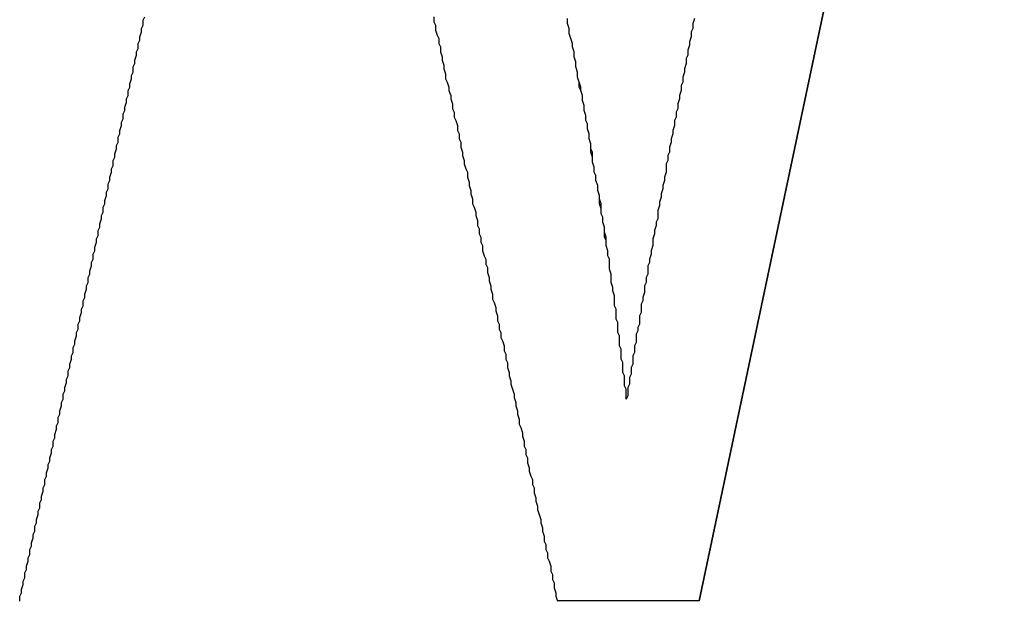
# Model space of a CAD drawing. Extents: x 7.6 to 27.1, y 2.7 to 20.5.
# Tile 52 of 136: x 15.3752 to 15.4341, y 16.102 to 16.1368. Entities that reach past the tile are written whole.
import ezdxf

# ---------------------------------------------------------------- set-up
doc = ezdxf.new("R2010")
doc.units = 0
doc.layers.get('0').update_dxf_attribs({"linetype": 'CONTINUOUS'})

msp = doc.modelspace()

# ---------------------------------------------------------------- linework, layer by layer
at = {"color": 7, "linetype": 'CONTINUOUS'}
for p, q in [((15.415882, 16.102022), (15.434139, 16.188636)), ((15.434143, 16.188636), (15.415886, 16.102022)), ((15.411522, 16.114127), (15.411526, 16.114127)), ((15.415886, 16.102022), (15.407398, 16.102022))]:
    msp.add_line(p, q, dxfattribs=at)
at = {"color": 7}
for points in [[(15.3752, 16.102, 0), (15.3752, 16.1023, 0), (15.3753, 16.1025, 0), (15.3753, 16.1027, 0), (15.3754, 16.103, 0), (15.3754, 16.1032, 0), (15.3755, 16.1034, 0), (15.3755, 16.1037, 0), (15.3756, 16.1039, 0), (15.3756, 16.1041, 0), (15.3757, 16.1044, 0), (15.3757, 16.1046, 0), (15.3758, 16.1048, 0), (15.3758, 16.1051, 0), (15.3759, 16.1053, 0), (15.3759, 16.1055, 0), (15.376, 16.1058, 0), (15.376, 16.106, 0), (15.3761, 16.1062, 0), (15.3761, 16.1065, 0), (15.3762, 16.1067, 0), (15.3762, 16.1069, 0), (15.3763, 16.1072, 0), (15.3763, 16.1074, 0), (15.3764, 16.1076, 0), (15.3764, 16.1079, 0), (15.3765, 16.1081, 0), (15.3765, 16.1083, 0), (15.3766, 16.1086, 0), (15.3766, 16.1088, 0), (15.3767, 16.109, 0), (15.3767, 16.1093, 0), (15.3768, 16.1095, 0), (15.3768, 16.1097, 0), (15.3769, 16.11, 0), (15.3769, 16.1102, 0), (15.377, 16.1104, 0), (15.377, 16.1106, 0), (15.3771, 16.1109, 0), (15.3771, 16.1111, 0), (15.3772, 16.1113, 0), (15.3772, 16.1116, 0), (15.3773, 16.1118, 0), (15.3773, 16.112, 0), (15.3774, 16.1123, 0), (15.3774, 16.1125, 0), (15.3775, 16.1127, 0), (15.3775, 16.113, 0), (15.3776, 16.1132, 0), (15.3776, 16.1134, 0), (15.3777, 16.1137, 0), (15.3777, 16.1139, 0), (15.3778, 16.1141, 0), (15.3778, 16.1144, 0), (15.3779, 16.1146, 0), (15.3779, 16.1148, 0), (15.378, 16.1151, 0), (15.378, 16.1153, 0), (15.3781, 16.1155, 0), (15.3781, 16.1158, 0), (15.3782, 16.116, 0), (15.3782, 16.1162, 0), (15.3783, 16.1165, 0), (15.3783, 16.1167, 0), (15.3784, 16.1169, 0), (15.3784, 16.1172, 0), (15.3785, 16.1174, 0), (15.3785, 16.1176, 0), (15.3786, 16.1179, 0), (15.3786, 16.1181, 0), (15.3787, 16.1183, 0), (15.3787, 16.1186, 0), (15.3788, 16.1188, 0), (15.3788, 16.119, 0), (15.3789, 16.1193, 0), (15.3789, 16.1195, 0), (15.379, 16.1197, 0), (15.379, 16.12, 0), (15.3791, 16.1202, 0), (15.3791, 16.1204, 0), (15.3792, 16.1207, 0), (15.3792, 16.1209, 0), (15.3793, 16.1211, 0), (15.3793, 16.1214, 0), (15.3794, 16.1216, 0), (15.3794, 16.1218, 0), (15.3795, 16.1221, 0), (15.3795, 16.1223, 0), (15.3796, 16.1225, 0), (15.3796, 16.1228, 0), (15.3797, 16.123, 0), (15.3797, 16.1232, 0), (15.3798, 16.1235, 0), (15.3798, 16.1237, 0), (15.3799, 16.1239, 0), (15.3799, 16.1242, 0), (15.38, 16.1244, 0), (15.38, 16.1246, 0), (15.3801, 16.1249, 0), (15.3801, 16.1251, 0), (15.3802, 16.1253, 0), (15.3802, 16.1256, 0), (15.3803, 16.1258, 0), (15.3803, 16.126, 0), (15.3804, 16.1263, 0), (15.3804, 16.1265, 0), (15.3805, 16.1267, 0), (15.3805, 16.127, 0), (15.3806, 16.1272, 0), (15.3806, 16.1274, 0), (15.3807, 16.1277, 0), (15.3807, 16.1279, 0), (15.3808, 16.1281, 0), (15.3808, 16.1284, 0), (15.3809, 16.1286, 0), (15.3809, 16.1288, 0), (15.381, 16.1291, 0), (15.381, 16.1293, 0), (15.3811, 16.1295, 0), (15.3811, 16.1298, 0), (15.3812, 16.13, 0), (15.3812, 16.1302, 0), (15.3813, 16.1305, 0), (15.3813, 16.1307, 0), (15.3814, 16.1309, 0), (15.3814, 16.1312, 0), (15.3815, 16.1314, 0), (15.3815, 16.1316, 0), (15.3816, 16.1319, 0), (15.3816, 16.1321, 0), (15.3817, 16.1323, 0), (15.3817, 16.1326, 0), (15.3818, 16.1328, 0), (15.3818, 16.133, 0), (15.3819, 16.1333, 0), (15.3819, 16.1335, 0), (15.382, 16.1337, 0), (15.382, 16.134, 0), (15.3821, 16.1342, 0), (15.3821, 16.1344, 0), (15.3822, 16.1347, 0), (15.3822, 16.1349, 0), (15.3823, 16.1351, 0), (15.3823, 16.1354, 0), (15.3824, 16.1356, 0), (15.3824, 16.1358, 0), (15.3825, 16.1361, 0), (15.3825, 16.1363, 0), (15.3826, 16.1365, 0), (15.3826, 16.1368, 0), (15.3827, 16.137, 0)], [(15.3752, 16.102, 0), (15.3752, 16.1023, 0), (15.3753, 16.1025, 0), (15.3753, 16.1027, 0), (15.3754, 16.103, 0), (15.3754, 16.1032, 0), (15.3755, 16.1034, 0), (15.3755, 16.1037, 0), (15.3756, 16.1039, 0), (15.3756, 16.1041, 0), (15.3757, 16.1044, 0), (15.3757, 16.1046, 0), (15.3758, 16.1048, 0), (15.3758, 16.1051, 0), (15.3759, 16.1053, 0), (15.3759, 16.1055, 0), (15.376, 16.1058, 0), (15.376, 16.106, 0), (15.3761, 16.1062, 0), (15.3761, 16.1065, 0), (15.3762, 16.1067, 0), (15.3762, 16.1069, 0), (15.3763, 16.1072, 0), (15.3763, 16.1074, 0), (15.3764, 16.1076, 0), (15.3764, 16.1079, 0), (15.3765, 16.1081, 0), (15.3765, 16.1083, 0), (15.3766, 16.1086, 0), (15.3766, 16.1088, 0), (15.3767, 16.109, 0), (15.3767, 16.1093, 0), (15.3768, 16.1095, 0), (15.3768, 16.1097, 0), (15.3769, 16.11, 0), (15.3769, 16.1102, 0), (15.377, 16.1104, 0), (15.377, 16.1106, 0), (15.3771, 16.1109, 0), (15.3771, 16.1111, 0), (15.3772, 16.1113, 0), (15.3772, 16.1116, 0), (15.3773, 16.1118, 0), (15.3773, 16.112, 0), (15.3774, 16.1123, 0), (15.3774, 16.1125, 0), (15.3775, 16.1127, 0), (15.3775, 16.113, 0), (15.3776, 16.1132, 0), (15.3776, 16.1134, 0), (15.3777, 16.1137, 0), (15.3777, 16.1139, 0), (15.3778, 16.1141, 0), (15.3778, 16.1144, 0), (15.3779, 16.1146, 0), (15.3779, 16.1148, 0), (15.378, 16.1151, 0), (15.378, 16.1153, 0), (15.3781, 16.1155, 0), (15.3781, 16.1158, 0), (15.3782, 16.116, 0), (15.3782, 16.1162, 0), (15.3783, 16.1165, 0), (15.3783, 16.1167, 0), (15.3784, 16.1169, 0), (15.3784, 16.1172, 0), (15.3785, 16.1174, 0), (15.3785, 16.1176, 0), (15.3786, 16.1179, 0), (15.3786, 16.1181, 0), (15.3787, 16.1183, 0), (15.3787, 16.1186, 0), (15.3788, 16.1188, 0), (15.3788, 16.119, 0), (15.3789, 16.1193, 0), (15.3789, 16.1195, 0), (15.379, 16.1197, 0), (15.379, 16.12, 0), (15.3791, 16.1202, 0), (15.3791, 16.1204, 0), (15.3792, 16.1207, 0), (15.3792, 16.1209, 0), (15.3793, 16.1211, 0), (15.3793, 16.1214, 0), (15.3794, 16.1216, 0), (15.3794, 16.1218, 0), (15.3795, 16.1221, 0), (15.3795, 16.1223, 0), (15.3796, 16.1225, 0), (15.3796, 16.1228, 0), (15.3797, 16.123, 0), (15.3797, 16.1232, 0), (15.3798, 16.1235, 0), (15.3798, 16.1237, 0), (15.3799, 16.1239, 0), (15.3799, 16.1242, 0), (15.38, 16.1244, 0), (15.38, 16.1246, 0), (15.3801, 16.1249, 0), (15.3801, 16.1251, 0), (15.3802, 16.1253, 0), (15.3802, 16.1256, 0), (15.3803, 16.1258, 0), (15.3803, 16.126, 0), (15.3804, 16.1263, 0), (15.3804, 16.1265, 0), (15.3805, 16.1267, 0), (15.3805, 16.127, 0), (15.3806, 16.1272, 0), (15.3806, 16.1274, 0), (15.3807, 16.1277, 0), (15.3807, 16.1279, 0), (15.3808, 16.1281, 0), (15.3808, 16.1284, 0), (15.3809, 16.1286, 0), (15.3809, 16.1288, 0), (15.381, 16.1291, 0), (15.381, 16.1293, 0), (15.3811, 16.1295, 0), (15.3811, 16.1298, 0), (15.3812, 16.13, 0), (15.3812, 16.1302, 0), (15.3813, 16.1305, 0), (15.3813, 16.1307, 0), (15.3814, 16.1309, 0), (15.3814, 16.1312, 0), (15.3815, 16.1314, 0), (15.3815, 16.1316, 0), (15.3816, 16.1319, 0), (15.3816, 16.1321, 0), (15.3817, 16.1323, 0), (15.3817, 16.1326, 0), (15.3818, 16.1328, 0), (15.3818, 16.133, 0), (15.3819, 16.1333, 0), (15.3819, 16.1335, 0), (15.382, 16.1337, 0), (15.382, 16.134, 0), (15.3821, 16.1342, 0), (15.3821, 16.1344, 0), (15.3822, 16.1347, 0), (15.3822, 16.1349, 0), (15.3823, 16.1351, 0), (15.3823, 16.1354, 0), (15.3824, 16.1356, 0), (15.3824, 16.1358, 0), (15.3825, 16.1361, 0), (15.3825, 16.1363, 0), (15.3826, 16.1365, 0), (15.3826, 16.1368, 0), (15.3827, 16.137, 0)], [(15.4, 16.137, 0), (15.4, 16.1367, 0), (15.4001, 16.1365, 0), (15.4001, 16.1362, 0), (15.4002, 16.1359, 0), (15.4003, 16.1357, 0), (15.4003, 16.1354, 0), (15.4004, 16.1352, 0), (15.4004, 16.1349, 0), (15.4005, 16.1346, 0), (15.4005, 16.1344, 0), (15.4006, 16.1341, 0), (15.4006, 16.1339, 0), (15.4007, 16.1336, 0), (15.4007, 16.1333, 0), (15.4008, 16.1331, 0), (15.4009, 16.1328, 0), (15.4009, 16.1326, 0), (15.401, 16.1323, 0), (15.401, 16.1321, 0), (15.4011, 16.1318, 0), (15.4011, 16.1315, 0), (15.4012, 16.1313, 0), (15.4012, 16.131, 0), (15.4013, 16.1308, 0), (15.4014, 16.1305, 0), (15.4014, 16.1302, 0), (15.4015, 16.13, 0), (15.4015, 16.1297, 0), (15.4016, 16.1295, 0), (15.4016, 16.1292, 0), (15.4017, 16.1289, 0), (15.4017, 16.1287, 0), (15.4018, 16.1284, 0), (15.4018, 16.1282, 0), (15.4019, 16.1279, 0), (15.402, 16.1277, 0), (15.402, 16.1274, 0), (15.4021, 16.1271, 0), (15.4021, 16.1269, 0), (15.4022, 16.1266, 0), (15.4022, 16.1264, 0), (15.4023, 16.1261, 0), (15.4023, 16.1258, 0), (15.4024, 16.1256, 0), (15.4025, 16.1253, 0), (15.4025, 16.1251, 0), (15.4026, 16.1248, 0), (15.4026, 16.1245, 0), (15.4027, 16.1243, 0), (15.4027, 16.124, 0), (15.4028, 16.1238, 0), (15.4028, 16.1235, 0), (15.4029, 16.1233, 0), (15.4029, 16.123, 0), (15.403, 16.1227, 0), (15.4031, 16.1225, 0), (15.4031, 16.1222, 0), (15.4032, 16.122, 0), (15.4032, 16.1217, 0), (15.4033, 16.1214, 0), (15.4033, 16.1212, 0), (15.4034, 16.1209, 0), (15.4034, 16.1207, 0), (15.4035, 16.1204, 0), (15.4035, 16.1201, 0), (15.4036, 16.1199, 0), (15.4037, 16.1196, 0), (15.4037, 16.1194, 0), (15.4038, 16.1191, 0), (15.4038, 16.1188, 0), (15.4039, 16.1186, 0), (15.4039, 16.1183, 0), (15.404, 16.1181, 0), (15.404, 16.1178, 0), (15.4041, 16.1176, 0), (15.4042, 16.1173, 0), (15.4042, 16.117, 0), (15.4043, 16.1168, 0), (15.4043, 16.1165, 0), (15.4044, 16.1163, 0), (15.4044, 16.116, 0), (15.4045, 16.1157, 0), (15.4045, 16.1155, 0), (15.4046, 16.1152, 0), (15.4046, 16.115, 0), (15.4047, 16.1147, 0), (15.4048, 16.1144, 0), (15.4048, 16.1142, 0), (15.4049, 16.1139, 0), (15.4049, 16.1137, 0), (15.405, 16.1134, 0), (15.405, 16.1132, 0), (15.4051, 16.1129, 0), (15.4051, 16.1126, 0), (15.4052, 16.1124, 0), (15.4053, 16.1121, 0), (15.4053, 16.1119, 0), (15.4054, 16.1116, 0), (15.4054, 16.1113, 0), (15.4055, 16.1111, 0), (15.4055, 16.1108, 0), (15.4056, 16.1106, 0), (15.4056, 16.1103, 0), (15.4057, 16.11, 0), (15.4057, 16.1098, 0), (15.4058, 16.1095, 0), (15.4059, 16.1093, 0), (15.4059, 16.109, 0), (15.406, 16.1088, 0), (15.406, 16.1085, 0), (15.4061, 16.1082, 0), (15.4061, 16.108, 0), (15.4062, 16.1077, 0), (15.4062, 16.1075, 0), (15.4063, 16.1072, 0), (15.4064, 16.1069, 0), (15.4064, 16.1067, 0), (15.4065, 16.1064, 0), (15.4065, 16.1062, 0), (15.4066, 16.1059, 0), (15.4066, 16.1056, 0), (15.4067, 16.1054, 0), (15.4067, 16.1051, 0), (15.4068, 16.1049, 0), (15.4068, 16.1046, 0), (15.4069, 16.1044, 0), (15.407, 16.1041, 0), (15.407, 16.1038, 0), (15.4071, 16.1036, 0), (15.4071, 16.1033, 0), (15.4072, 16.1031, 0), (15.4072, 16.1028, 0), (15.4073, 16.1025, 0), (15.4073, 16.1023, 0), (15.4074, 16.102, 0)], [(15.4115, 16.1141, 0), (15.4115, 16.1144, 0), (15.4115, 16.1147, 0), (15.4114, 16.1149, 0), (15.4114, 16.1152, 0), (15.4114, 16.1155, 0), (15.4113, 16.1157, 0), (15.4113, 16.116, 0), (15.4113, 16.1163, 0), (15.4112, 16.1165, 0), (15.4112, 16.1168, 0), (15.4112, 16.1171, 0), (15.4111, 16.1173, 0), (15.4111, 16.1176, 0), (15.4111, 16.1179, 0), (15.411, 16.1181, 0), (15.411, 16.1184, 0), (15.411, 16.1187, 0), (15.4109, 16.1189, 0), (15.4109, 16.1192, 0), (15.4109, 16.1195, 0), (15.4108, 16.1197, 0), (15.4108, 16.12, 0), (15.4108, 16.1203, 0), (15.4107, 16.1206, 0), (15.4107, 16.1208, 0), (15.4106, 16.1211, 0), (15.4106, 16.1214, 0), (15.4106, 16.1216, 0), (15.4105, 16.1219, 0), (15.4105, 16.1222, 0), (15.4105, 16.1225, 0), (15.4104, 16.1227, 0), (15.4104, 16.123, 0), (15.4103, 16.1233, 0), (15.4103, 16.1236, 0), (15.4103, 16.1238, 0), (15.4102, 16.1241, 0), (15.4102, 16.1244, 0), (15.4101, 16.1247, 0), (15.4101, 16.125, 0), (15.41, 16.1252, 0), (15.41, 16.1255, 0), (15.41, 16.1258, 0), (15.4099, 16.1261, 0), (15.4099, 16.1263, 0), (15.4098, 16.1266, 0), (15.4098, 16.1269, 0), (15.4097, 16.1272, 0), (15.4097, 16.1275, 0), (15.4096, 16.1277, 0), (15.4096, 16.128, 0), (15.4095, 16.1283, 0), (15.4095, 16.1286, 0), (15.4095, 16.1289, 0), (15.4094, 16.1291, 0), (15.4094, 16.1294, 0), (15.4093, 16.1297, 0), (15.4093, 16.13, 0), (15.4092, 16.1303, 0), (15.4092, 16.1306, 0), (15.4091, 16.1308, 0), (15.4091, 16.1311, 0), (15.409, 16.1314, 0), (15.409, 16.1317, 0), (15.4089, 16.132, 0), (15.4089, 16.1323, 0), (15.4088, 16.1326, 0), (15.4088, 16.1328, 0), (15.4087, 16.1331, 0), (15.4086, 16.1334, 0), (15.4086, 16.1337, 0), (15.4085, 16.134, 0), (15.4085, 16.1343, 0), (15.4084, 16.1346, 0), (15.4084, 16.1349, 0), (15.4083, 16.1352, 0), (15.4083, 16.1354, 0), (15.4082, 16.1357, 0), (15.4081, 16.136, 0), (15.4081, 16.1363, 0), (15.408, 16.1366, 0), (15.408, 16.1369, 0)], [(15.4115, 16.1141, 0), (15.4115, 16.1144, 0), (15.4115, 16.1147, 0), (15.4114, 16.1149, 0), (15.4114, 16.1152, 0), (15.4114, 16.1155, 0), (15.4113, 16.1157, 0), (15.4113, 16.116, 0), (15.4113, 16.1163, 0), (15.4112, 16.1165, 0), (15.4112, 16.1168, 0), (15.4112, 16.1171, 0), (15.4111, 16.1173, 0), (15.4111, 16.1176, 0), (15.4111, 16.1179, 0), (15.411, 16.1181, 0), (15.411, 16.1184, 0), (15.411, 16.1187, 0), (15.4109, 16.1189, 0), (15.4109, 16.1192, 0), (15.4109, 16.1195, 0), (15.4108, 16.1197, 0), (15.4108, 16.12, 0), (15.4108, 16.1203, 0), (15.4107, 16.1206, 0), (15.4107, 16.1208, 0), (15.4106, 16.1211, 0), (15.4106, 16.1214, 0), (15.4106, 16.1216, 0), (15.4105, 16.1219, 0), (15.4105, 16.1222, 0), (15.4105, 16.1225, 0), (15.4104, 16.1227, 0), (15.4104, 16.123, 0), (15.4103, 16.1233, 0), (15.4103, 16.1236, 0), (15.4102, 16.1238, 0), (15.4102, 16.1241, 0), (15.4102, 16.1244, 0), (15.4101, 16.1247, 0), (15.4101, 16.125, 0), (15.41, 16.1252, 0), (15.41, 16.1255, 0), (15.4099, 16.1258, 0), (15.4099, 16.1261, 0), (15.4099, 16.1263, 0), (15.4098, 16.1266, 0), (15.4098, 16.1269, 0), (15.4097, 16.1272, 0), (15.4097, 16.1275, 0), (15.4096, 16.1277, 0), (15.4096, 16.128, 0), (15.4095, 16.1283, 0), (15.4095, 16.1286, 0), (15.4094, 16.1289, 0), (15.4094, 16.1291, 0), (15.4094, 16.1294, 0), (15.4093, 16.1297, 0), (15.4093, 16.13, 0), (15.4092, 16.1303, 0), (15.4092, 16.1306, 0), (15.4091, 16.1308, 0), (15.4091, 16.1311, 0), (15.409, 16.1314, 0), (15.409, 16.1317, 0), (15.4089, 16.132, 0), (15.4089, 16.1323, 0), (15.4088, 16.1326, 0), (15.4087, 16.1328, 0), (15.4087, 16.1331, 0), (15.4086, 16.1334, 0), (15.4086, 16.1337, 0), (15.4085, 16.134, 0), (15.4085, 16.1343, 0), (15.4084, 16.1346, 0), (15.4084, 16.1349, 0), (15.4083, 16.1352, 0), (15.4083, 16.1354, 0), (15.4082, 16.1357, 0), (15.4081, 16.136, 0), (15.4081, 16.1363, 0), (15.408, 16.1366, 0), (15.408, 16.1369, 0)], [(15.4156, 16.1369, 0), (15.4155, 16.1366, 0), (15.4155, 16.1363, 0), (15.4154, 16.1361, 0), (15.4154, 16.1358, 0), (15.4153, 16.1355, 0), (15.4153, 16.1353, 0), (15.4152, 16.135, 0), (15.4152, 16.1347, 0), (15.4151, 16.1345, 0), (15.4151, 16.1342, 0), (15.415, 16.1339, 0), (15.415, 16.1337, 0), (15.4149, 16.1334, 0), (15.4149, 16.1331, 0), (15.4148, 16.1329, 0), (15.4148, 16.1326, 0), (15.4147, 16.1323, 0), (15.4147, 16.1321, 0), (15.4146, 16.1318, 0), (15.4146, 16.1315, 0), (15.4145, 16.1313, 0), (15.4145, 16.131, 0), (15.4144, 16.1308, 0), (15.4144, 16.1305, 0), (15.4143, 16.1302, 0), (15.4143, 16.13, 0), (15.4142, 16.1297, 0), (15.4142, 16.1295, 0), (15.4141, 16.1292, 0), (15.4141, 16.1289, 0), (15.414, 16.1287, 0), (15.414, 16.1284, 0), (15.4139, 16.1282, 0), (15.4139, 16.1279, 0), (15.4139, 16.1277, 0), (15.4138, 16.1274, 0), (15.4138, 16.1272, 0), (15.4137, 16.1269, 0), (15.4137, 16.1267, 0), (15.4136, 16.1264, 0), (15.4136, 16.1262, 0), (15.4135, 16.1259, 0), (15.4135, 16.1257, 0), (15.4134, 16.1254, 0), (15.4134, 16.1252, 0), (15.4134, 16.1249, 0), (15.4133, 16.1247, 0), (15.4133, 16.1245, 0), (15.4132, 16.1242, 0), (15.4132, 16.124, 0), (15.4131, 16.1237, 0), (15.4131, 16.1235, 0), (15.4131, 16.1233, 0), (15.413, 16.123, 0), (15.413, 16.1228, 0), (15.4129, 16.1225, 0), (15.4129, 16.1223, 0), (15.4128, 16.1221, 0), (15.4128, 16.1218, 0), (15.4128, 16.1216, 0), (15.4127, 16.1214, 0), (15.4127, 16.1211, 0), (15.4126, 16.1209, 0), (15.4126, 16.1207, 0), (15.4126, 16.1205, 0), (15.4125, 16.1202, 0), (15.4125, 16.12, 0), (15.4124, 16.1198, 0), (15.4124, 16.1195, 0), (15.4124, 16.1193, 0), (15.4123, 16.1191, 0), (15.4123, 16.1189, 0), (15.4123, 16.1186, 0), (15.4122, 16.1184, 0), (15.4122, 16.1182, 0), (15.4121, 16.118, 0), (15.4121, 16.1178, 0), (15.4121, 16.1175, 0), (15.412, 16.1173, 0), (15.412, 16.1171, 0), (15.412, 16.1169, 0), (15.4119, 16.1167, 0), (15.4119, 16.1165, 0), (15.4119, 16.1162, 0), (15.4118, 16.116, 0), (15.4118, 16.1158, 0), (15.4118, 16.1156, 0), (15.4117, 16.1154, 0), (15.4117, 16.1152, 0), (15.4117, 16.115, 0), (15.4116, 16.1148, 0), (15.4116, 16.1145, 0), (15.4116, 16.1143, 0), (15.4115, 16.1141, 0)]]:
    msp.add_polyline3d(points, dxfattribs=at)

doc.saveas('drawing.dxf')
